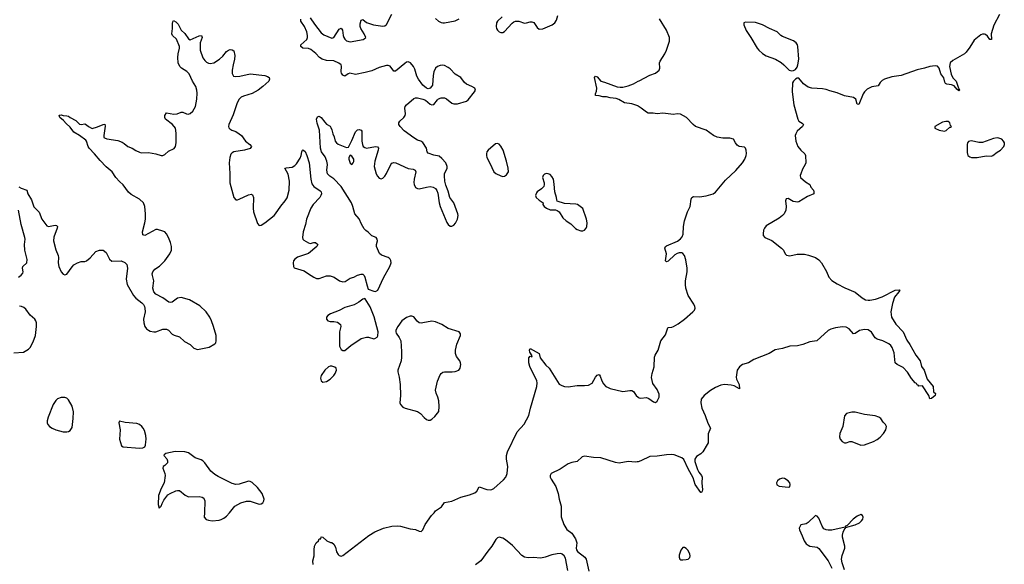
# Model space of a CAD drawing. Header units: inches. Extents: x 1843750 to 1959452, y 907112 to 1016326.
# Tile 80 of 137: x 1893193 to 1904030, y 999432 to 1005425. Entities that reach past the tile are written whole.
import ezdxf

# ---------------------------------------------------------------- set-up
doc = ezdxf.new("R2010")
doc.units = ezdxf.units.IN
doc.header["$MEASUREMENT"] = 0
for name, color, linetype in [('B8090', 7, 'Continuous'), ('B8999', 7, 'Continuous'), ('B9000', 7, 'Continuous'), ('B9909', 7, 'Continuous')]:
    doc.layers.add(name, color=color, linetype=linetype)

msp = doc.modelspace()

# ---------------------------------------------------------------- linework, layer by layer
at = {"layer": 'B8090', "color": 6}
for points, elevation in [([(1896390, 1005444), (1896436, 1005376), (1896475, 1005330), (1896510, 1005281), (1896540, 1005260), (1896630, 1005222), (1896652, 1005228), (1896710, 1005320), (1896730, 1005332), (1896744, 1005310), (1896752, 1005250), (1896759, 1005230), (1896770, 1005210), (1896790, 1005193), (1896830, 1005183), (1896972, 1005208), (1896986, 1005214), (1897001, 1005230), (1896986, 1005270), (1896948, 1005328), (1896942, 1005350), (1896941, 1005379), (1896950, 1005420), (1896970, 1005426), (1897010, 1005396), (1897088, 1005368), (1897190, 1005354), (1897210, 1005358), (1897230, 1005373), (1897290, 1005487)], 500), ([(1897770, 1005437), (1897802, 1005410), (1897830, 1005395), (1897850, 1005389), (1897870, 1005389), (1897986, 1005414), (1898030, 1005435)], 500), ([(1898502, 1005458), (1898450, 1005410), (1898440, 1005390), (1898436, 1005350), (1898441, 1005330), (1898452, 1005310), (1898470, 1005292), (1898490, 1005283), (1898510, 1005284), (1898530, 1005296), (1898612, 1005388), (1898630, 1005401), (1898650, 1005409), (1898688, 1005408), (1898750, 1005388), (1898770, 1005389), (1898810, 1005403), (1898830, 1005403), (1898853, 1005393), (1898890, 1005338), (1898910, 1005321), (1898950, 1005324), (1899052, 1005368), (1899082, 1005390), (1899101, 1005419), (1899115, 1005470)], 500), ([(1893185, 1003585), (1893210, 1003570), (1893270, 1003550), (1893284, 1003510), (1893322, 1003442), (1893350, 1003364), (1893408, 1003308), (1893437, 1003230), (1893490, 1003155), (1893510, 1003150), (1893584, 1003164), (1893599, 1003159), (1893608, 1003150), (1893606, 1003130), (1893569, 1003031), (1893565, 1002990), (1893591, 1002891), (1893617, 1002830), (1893621, 1002810), (1893617, 1002750), (1893623, 1002710), (1893648, 1002650), (1893670, 1002624), (1893690, 1002616), (1893710, 1002625), (1893770, 1002707), (1893790, 1002726), (1893830, 1002749), (1893870, 1002763), (1893910, 1002764), (1893930, 1002770), (1893970, 1002805), (1894030, 1002874), (1894070, 1002890), (1894110, 1002888), (1894144, 1002864), (1894183, 1002790), (1894208, 1002768), (1894310, 1002772), (1894350, 1002752), (1894373, 1002730), (1894380, 1002690), (1894366, 1002570), (1894376, 1002510), (1894444, 1002390), (1894470, 1002362), (1894536, 1002310), (1894555, 1002290), (1894565, 1002270), (1894571, 1002250), (1894574, 1002210), (1894556, 1002130), (1894558, 1002090), (1894570, 1002050), (1894590, 1002024), (1894609, 1002009), (1894630, 1001999), (1894670, 1001989), (1894690, 1001990), (1894770, 1002021), (1894810, 1002020), (1894830, 1002009), (1894870, 1001965), (1894892, 1001952), (1894950, 1001934), (1895005, 1001885), (1895070, 1001850), (1895110, 1001812), (1895150, 1001796), (1895280, 1001820), (1895342, 1001858), (1895351, 1001869), (1895357, 1001890), (1895355, 1001950), (1895327, 1002050), (1895305, 1002110), (1895284, 1002150), (1895244, 1002210), (1895176, 1002276), (1895063, 1002343), (1894970, 1002367), (1894930, 1002362), (1894870, 1002315), (1894850, 1002312), (1894836, 1002316), (1894770, 1002365), (1894690, 1002403), (1894668, 1002430), (1894659, 1002470), (1894671, 1002550), (1894654, 1002610), (1894651, 1002630), (1894657, 1002650), (1894681, 1002679), (1894730, 1002713), (1894790, 1002770), (1894844, 1002850), (1894863, 1002890), (1894862, 1002930), (1894852, 1002972), (1894832, 1003030), (1894810, 1003069), (1894790, 1003089), (1894770, 1003099), (1894710, 1003118), (1894690, 1003118), (1894570, 1003050), (1894550, 1003056), (1894545, 1003090), (1894572, 1003188), (1894578, 1003230), (1894577, 1003290), (1894569, 1003370), (1894557, 1003410), (1894511, 1003450), (1894421, 1003501), (1894390, 1003527), (1894330, 1003609), (1894290, 1003645), (1894252, 1003690), (1894211, 1003751), (1894145, 1003805), (1894077, 1003877), (1894018, 1003950), (1893958, 1004010), (1893947, 1004030), (1893929, 1004089), (1893920, 1004100), (1893851, 1004151), (1893790, 1004188), (1893750, 1004242), (1893704, 1004284), (1893676, 1004316), (1893634, 1004350), (1893628, 1004370), (1893630, 1004376), (1893650, 1004379), (1893670, 1004371), (1893710, 1004369), (1893730, 1004362), (1893747, 1004347), (1893810, 1004315), (1893850, 1004277), (1893870, 1004272), (1893910, 1004278), (1893930, 1004269), (1893950, 1004250), (1893990, 1004229), (1894050, 1004246), (1894110, 1004272), (1894130, 1004274), (1894134, 1004254), (1894119, 1004150), (1894120, 1004130), (1894125, 1004125), (1894153, 1004113), (1894274, 1004094), (1894319, 1004079), (1894344, 1004064), (1894383, 1004030), (1894430, 1004011), (1894470, 1003984), (1894510, 1003966), (1894530, 1003961), (1894610, 1003962), (1894690, 1003950), (1894750, 1003930), (1894770, 1003932), (1894790, 1003941), (1894830, 1003977), (1894892, 1004008), (1894907, 1004030), (1894914, 1004070), (1894915, 1004175), (1894907, 1004230), (1894875, 1004270), (1894799, 1004330), (1894790, 1004350), (1894790, 1004371), (1894810, 1004400), (1894890, 1004385), (1894927, 1004390), (1894970, 1004407), (1894990, 1004407), (1895030, 1004389), (1895046, 1004386), (1895070, 1004392), (1895100, 1004420), (1895127, 1004470), (1895142, 1004550), (1895145, 1004615), (1895142, 1004650), (1895130, 1004690), (1895096, 1004750), (1895058, 1004830), (1895034, 1004854), (1894975, 1004890), (1894956, 1004910), (1894938, 1004950), (1894932, 1005010), (1894937, 1005050), (1894953, 1005110), (1894953, 1005130), (1894918, 1005210), (1894876, 1005250), (1894867, 1005270), (1894876, 1005330), (1894875, 1005385), (1894877, 1005403), (1894885, 1005415), (1894910, 1005403), (1894937, 1005377), (1894970, 1005310), (1895010, 1005273), (1895050, 1005213), (1895070, 1005205), (1895170, 1005249), (1895195, 1005250), (1895202, 1005230), (1895179, 1005170), (1895180, 1005090), (1895210, 1005006), (1895230, 1004975), (1895250, 1004956), (1895270, 1004946), (1895290, 1004942), (1895330, 1004950), (1895392, 1004990), (1895430, 1005025), (1895470, 1005075), (1895490, 1005090), (1895510, 1005096), (1895530, 1005095), (1895550, 1005082), (1895562, 1005030), (1895558, 1004990), (1895542, 1004930), (1895531, 1004870), (1895533, 1004833), (1895545, 1004805), (1895570, 1004799), (1895617, 1004803), (1895730, 1004829), (1895890, 1004810), (1895921, 1004801), (1895939, 1004790), (1895944, 1004770), (1895935, 1004750), (1895870, 1004690), (1895816, 1004650), (1895750, 1004613), (1895656, 1004584), (1895630, 1004571), (1895609, 1004551), (1895585, 1004510), (1895543, 1004377), (1895496, 1004270), (1895492, 1004250), (1895496, 1004236), (1895505, 1004225), (1895527, 1004210), (1895570, 1004194), (1895610, 1004170), (1895633, 1004150), (1895677, 1004090), (1895726, 1004050), (1895743, 1004030), (1895731, 1004009), (1895669, 1003991), (1895550, 1003972), (1895530, 1003960), (1895516, 1003944), (1895504, 1003910), (1895499, 1003850), (1895507, 1003733), (1895507, 1003630), (1895549, 1003470), (1895570, 1003444), (1895590, 1003442), (1895610, 1003449), (1895710, 1003499), (1895744, 1003504), (1895757, 1003497), (1895768, 1003468), (1895761, 1003350), (1895768, 1003310), (1895810, 1003183), (1895830, 1003160), (1895850, 1003163), (1895890, 1003188), (1895992, 1003270), (1896010, 1003290), (1896067, 1003373), (1896116, 1003430), (1896135, 1003465), (1896160, 1003550), (1896162, 1003650), (1896147, 1003727), (1896112, 1003790), (1896124, 1003796), (1896190, 1003804), (1896220, 1003820), (1896240, 1003840), (1896280, 1003900), (1896292, 1003930), (1896298, 1003970), (1896305, 1003990), (1896310, 1003993), (1896334, 1003974), (1896355, 1003930), (1896379, 1003850), (1896399, 1003670), (1896410, 1003620), (1896430, 1003590), (1896501, 1003541), (1896510, 1003530), (1896515, 1003510), (1896509, 1003490), (1896497, 1003470), (1896423, 1003390), (1896396, 1003350), (1896349, 1003230), (1896338, 1003170), (1896312, 1003092), (1896304, 1003030), (1896310, 1003010), (1896320, 1003000), (1896370, 1002969), (1896390, 1002964), (1896430, 1002974), (1896450, 1002973), (1896473, 1002950), (1896463, 1002930), (1896370, 1002853), (1896250, 1002811), (1896222, 1002790), (1896208, 1002770), (1896204, 1002750), (1896205, 1002710), (1896214, 1002694), (1896323, 1002663), (1896370, 1002627), (1896430, 1002590), (1896458, 1002578), (1896490, 1002577), (1896570, 1002607), (1896610, 1002608), (1896653, 1002593), (1896712, 1002550), (1896750, 1002540), (1896775, 1002545), (1896830, 1002580), (1896870, 1002590), (1896910, 1002614), (1896950, 1002624), (1896970, 1002624), (1896984, 1002610), (1896993, 1002593), (1897016, 1002496), (1897030, 1002459), (1897090, 1002437), (1897110, 1002434), (1897133, 1002450), (1897197, 1002583), (1897267, 1002710), (1897280, 1002750), (1897277, 1002777), (1897272, 1002790), (1897261, 1002801), (1897248, 1002810), (1897174, 1002834), (1897153, 1002853), (1897120, 1002930), (1897120, 1002950), (1897130, 1002990), (1897127, 1003010), (1897115, 1003030), (1897067, 1003047), (1897030, 1003088), (1897004, 1003104), (1896984, 1003124), (1896954, 1003174), (1896930, 1003232), (1896881, 1003290), (1896860, 1003370), (1896843, 1003410), (1896731, 1003590), (1896650, 1003674), (1896605, 1003705), (1896581, 1003730), (1896572, 1003770), (1896580, 1003830), (1896573, 1003870), (1896556, 1003916), (1896516, 1003970), (1896503, 1004010), (1896494, 1004210), (1896467, 1004287), (1896460, 1004330), (1896470, 1004355), (1896490, 1004363), (1896511, 1004350), (1896550, 1004296), (1896570, 1004276), (1896610, 1004252), (1896619, 1004239), (1896630, 1004212), (1896638, 1004170), (1896655, 1004135), (1896664, 1004090), (1896678, 1004070), (1896697, 1004057), (1896790, 1004018), (1896810, 1004024), (1896850, 1004094), (1896888, 1004192), (1896910, 1004212), (1896930, 1004215), (1896950, 1004210), (1896957, 1004197), (1896958, 1004090), (1896965, 1004050), (1896975, 1004030), (1896990, 1004017), (1897010, 1004010), (1897109, 1004030), (1897130, 1004025), (1897142, 1004010), (1897140, 1003990), (1897100, 1003870), (1897095, 1003810), (1897117, 1003730), (1897130, 1003704), (1897150, 1003682), (1897170, 1003675), (1897190, 1003682), (1897210, 1003702), (1897230, 1003732), (1897277, 1003830), (1897290, 1003845), (1897310, 1003853), (1897333, 1003850), (1897469, 1003789), (1897522, 1003782), (1897547, 1003770), (1897553, 1003750), (1897535, 1003670), (1897532, 1003632), (1897536, 1003610), (1897550, 1003580), (1897570, 1003566), (1897590, 1003564), (1897670, 1003584), (1897710, 1003588), (1897743, 1003583), (1897768, 1003568), (1897785, 1003545), (1897796, 1003516), (1897811, 1003411), (1897822, 1003370), (1897894, 1003194), (1897910, 1003170), (1897930, 1003154), (1897950, 1003154), (1897970, 1003165), (1897990, 1003185), (1898013, 1003230), (1898018, 1003270), (1898016, 1003290), (1897972, 1003410), (1897926, 1003470), (1897910, 1003539), (1897884, 1003604), (1897873, 1003650), (1897868, 1003708), (1897870, 1003730), (1897897, 1003790), (1897897, 1003810), (1897883, 1003850), (1897839, 1003899), (1897810, 1003922), (1897750, 1003934), (1897690, 1003957), (1897679, 1003970), (1897672, 1004010), (1897630, 1004075), (1897609, 1004089), (1897570, 1004101), (1897530, 1004124), (1897423, 1004203), (1897380, 1004250), (1897367, 1004270), (1897364, 1004290), (1897376, 1004310), (1897422, 1004350), (1897434, 1004370), (1897438, 1004390), (1897431, 1004450), (1897435, 1004470), (1897449, 1004490), (1897530, 1004558), (1897550, 1004565), (1897570, 1004566), (1897631, 1004551), (1897658, 1004538), (1897710, 1004495), (1897730, 1004488), (1897750, 1004493), (1897790, 1004545), (1897804, 1004556), (1897830, 1004566), (1897850, 1004567), (1897870, 1004564), (1897890, 1004555), (1897950, 1004507), (1897970, 1004500), (1898010, 1004501), (1898110, 1004530), (1898130, 1004544), (1898200, 1004630), (1898208, 1004650), (1898201, 1004670), (1898171, 1004690), (1898110, 1004717), (1898090, 1004734), (1898049, 1004790), (1897984, 1004824), (1897930, 1004883), (1897910, 1004899), (1897870, 1004920), (1897850, 1004923), (1897819, 1004921), (1897790, 1004911), (1897769, 1004891), (1897751, 1004850), (1897742, 1004810), (1897735, 1004705), (1897727, 1004690), (1897710, 1004673), (1897690, 1004666), (1897670, 1004670), (1897630, 1004704), (1897582, 1004770), (1897565, 1004805), (1897542, 1004882), (1897528, 1004910), (1897493, 1004950), (1897470, 1004961), (1897450, 1004956), (1897430, 1004942), (1897330, 1004857), (1897310, 1004859), (1897270, 1004914), (1897250, 1004922), (1897230, 1004921), (1897150, 1004900), (1897070, 1004864), (1896997, 1004843), (1896890, 1004821), (1896825, 1004835), (1896809, 1004831), (1896770, 1004804), (1896750, 1004813), (1896735, 1004835), (1896730, 1004850), (1896734, 1004914), (1896730, 1004930), (1896707, 1004947), (1896650, 1004973), (1896570, 1004976), (1896522, 1004990), (1896493, 1005010), (1896454, 1005054), (1896397, 1005097), (1896370, 1005109), (1896310, 1005113), (1896287, 1005130), (1896289, 1005150), (1896353, 1005207), (1896361, 1005230), (1896362, 1005250), (1896352, 1005290), (1896326, 1005350), (1896286, 1005410), (1896286, 1005430)], 500), ([(1900000, 1004473), (1899996, 1004476), (1899930, 1004499), (1899848, 1004510), (1899786, 1004546), (1899757, 1004557), (1899690, 1004567), (1899650, 1004578), (1899610, 1004578), (1899570, 1004588), (1899529, 1004590), (1899532, 1004610), (1899543, 1004637), (1899544, 1004670), (1899521, 1004790), (1899530, 1004805), (1899550, 1004798), (1899590, 1004748), (1899630, 1004738), (1899767, 1004687), (1899801, 1004681), (1899830, 1004682), (1899890, 1004696), (1899950, 1004718), (1900000, 1004748)], 400), ([(1893180, 1002590), (1893208, 1002612), (1893226, 1002634), (1893231, 1002650), (1893225, 1002690), (1893229, 1002710), (1893271, 1002749), (1893274, 1002786), (1893250, 1002890), (1893246, 1002950), (1893254, 1003010), (1893251, 1003030), (1893210, 1003170), (1893179, 1003330)], 500), ([(1893130, 1001760), (1893234, 1001766), (1893290, 1001799), (1893310, 1001819), (1893341, 1001879), (1893366, 1001950), (1893379, 1002050), (1893377, 1002090), (1893371, 1002110), (1893358, 1002130), (1893310, 1002172), (1893261, 1002241), (1893239, 1002259), (1893212, 1002270), (1893190, 1002271)], 500), ([(1897753, 1000000), (1897770, 1000019), (1897836, 1000064), (1897869, 1000111), (1897950, 1000127), (1898048, 1000172), (1898145, 1000195), (1898174, 1000206), (1898201, 1000219), (1898223, 1000237), (1898250, 1000284), (1898334, 1000254), (1898370, 1000250), (1898390, 1000255), (1898410, 1000265), (1898518, 1000362), (1898544, 1000390), (1898559, 1000430), (1898564, 1000510), (1898551, 1000589), (1898550, 1000630), (1898560, 1000670), (1898670, 1000889), (1898745, 1000975), (1898795, 1001070), (1898814, 1001150), (1898884, 1001390), (1898887, 1001430), (1898883, 1001450), (1898808, 1001610), (1898798, 1001650), (1898795, 1001705), (1898810, 1001722), (1898830, 1001714), (1898835, 1001725), (1898807, 1001767), (1898804, 1001790), (1898810, 1001805), (1898844, 1001790), (1898910, 1001750), (1898923, 1001703), (1898983, 1001623), (1899019, 1001590), (1899130, 1001415), (1899161, 1001401), (1899190, 1001390), (1899230, 1001384), (1899330, 1001398), (1899410, 1001399), (1899455, 1001405), (1899493, 1001427), (1899530, 1001492), (1899550, 1001515), (1899570, 1001522), (1899583, 1001503), (1899599, 1001450), (1899618, 1001418), (1899645, 1001390), (1899670, 1001377), (1899692, 1001368), (1899830, 1001333), (1899910, 1001345), (1899930, 1001344), (1899950, 1001333), (1899979, 1001290), (1900000, 1001273)], 400), ([(1895502, 1000000), (1895559, 1000070), (1895628, 1000110), (1895690, 1000125), (1895730, 1000127), (1895830, 1000095), (1895850, 1000097), (1895870, 1000108), (1895880, 1000130), (1895882, 1000150), (1895863, 1000210), (1895810, 1000276), (1895750, 1000331), (1895730, 1000343), (1895710, 1000348), (1895607, 1000313), (1895570, 1000309), (1895530, 1000321), (1895378, 1000398), (1895341, 1000421), (1895298, 1000458), (1895230, 1000550), (1895210, 1000570), (1895190, 1000581), (1895124, 1000604), (1895050, 1000658), (1895010, 1000669), (1894905, 1000675), (1894800, 1000650), (1894783, 1000637), (1894778, 1000630), (1894812, 1000592), (1894821, 1000570), (1894818, 1000550), (1894810, 1000536), (1894790, 1000518), (1894771, 1000509), (1894769, 1000490), (1894791, 1000431), (1894795, 1000410), (1894782, 1000330), (1894750, 1000268), (1894722, 1000190), (1894716, 1000090), (1894728, 1000048), (1894750, 1000071), (1894760, 1000100), (1894781, 1000139), (1894825, 1000195), (1894848, 1000212), (1894910, 1000239), (1894930, 1000246), (1894950, 1000244), (1895013, 1000193), (1895050, 1000175), (1895170, 1000177), (1895203, 1000170), (1895218, 1000158), (1895225, 1000150), (1895231, 1000129), (1895227, 1000000)], 500), ([(1900000, 1000561), (1899990, 1000558), (1899970, 1000556), (1899890, 1000565), (1899790, 1000546), (1899750, 1000552), (1899590, 1000603), (1899510, 1000608), (1899410, 1000622), (1899385, 1000615), (1899330, 1000565), (1899270, 1000552), (1899230, 1000536), (1899142, 1000478), (1899043, 1000430), (1899033, 1000410), (1899032, 1000390), (1899041, 1000370), (1899094, 1000290), (1899121, 1000210), (1899130, 1000150), (1899152, 1000070), (1899152, 1000000)], 400)]:
    msp.add_lwpolyline(points, dxfattribs=dict(at, elevation=elevation))
at = {"layer": 'B8090', "color": 6, "elevation": 500}
for points in [[(1898450, 1004062), (1898430, 1004058), (1898348, 1003990), (1898335, 1003970), (1898329, 1003950), (1898329, 1003930), (1898335, 1003910), (1898368, 1003848), (1898411, 1003751), (1898433, 1003733), (1898488, 1003708), (1898510, 1003701), (1898530, 1003703), (1898550, 1003718), (1898571, 1003750), (1898570, 1003790), (1898550, 1003870), (1898513, 1003990), (1898490, 1004034), (1898470, 1004055)], [(1896830, 1003934), (1896816, 1003910), (1896816, 1003890), (1896830, 1003846), (1896850, 1003832), (1896865, 1003850), (1896870, 1003864), (1896869, 1003890), (1896850, 1003922)], [(1898990, 1003731), (1898970, 1003725), (1898953, 1003710), (1898948, 1003690), (1898964, 1003630), (1898965, 1003610), (1898960, 1003590), (1898937, 1003563), (1898889, 1003530), (1898880, 1003520), (1898870, 1003490), (1898878, 1003470), (1898910, 1003438), (1898955, 1003410), (1898950, 1003390), (1898965, 1003370), (1898990, 1003350), (1899030, 1003333), (1899090, 1003331), (1899110, 1003326), (1899130, 1003309), (1899170, 1003244), (1899206, 1003210), (1899257, 1003177), (1899310, 1003128), (1899330, 1003115), (1899370, 1003103), (1899390, 1003103), (1899410, 1003110), (1899428, 1003130), (1899434, 1003150), (1899438, 1003190), (1899430, 1003229), (1899390, 1003348), (1899363, 1003370), (1899331, 1003390), (1899315, 1003395), (1899190, 1003402), (1899109, 1003429), (1899103, 1003443), (1899101, 1003470), (1899082, 1003530), (1899076, 1003616), (1899067, 1003670), (1899050, 1003700), (1899030, 1003720), (1899008, 1003730)], [(1896990, 1002358), (1896970, 1002351), (1896924, 1002316), (1896874, 1002286), (1896770, 1002257), (1896710, 1002226), (1896614, 1002190), (1896584, 1002170), (1896571, 1002150), (1896570, 1002130), (1896586, 1002110), (1896610, 1002103), (1896650, 1002103), (1896690, 1002095), (1896723, 1002070), (1896728, 1002050), (1896712, 1001990), (1896713, 1001833), (1896730, 1001797), (1896750, 1001783), (1896770, 1001783), (1896839, 1001841), (1896950, 1001916), (1897011, 1001931), (1897031, 1001931), (1897090, 1001915), (1897103, 1001917), (1897126, 1001930), (1897134, 1001946), (1897139, 1001990), (1897095, 1002155), (1897050, 1002264), (1896995, 1002355)], [(1897510, 1002163), (1897490, 1002162), (1897450, 1002148), (1897400, 1002110), (1897354, 1002050), (1897332, 1002010), (1897331, 1001990), (1897337, 1001977), (1897369, 1001929), (1897386, 1001890), (1897395, 1001775), (1897396, 1001710), (1897391, 1001670), (1897356, 1001570), (1897354, 1001550), (1897370, 1001490), (1897381, 1001410), (1897385, 1001290), (1897377, 1001210), (1897384, 1001190), (1897410, 1001162), (1897435, 1001150), (1897573, 1001113), (1897606, 1001090), (1897646, 1001046), (1897670, 1001027), (1897690, 1001019), (1897710, 1001020), (1897730, 1001029), (1897763, 1001057), (1897807, 1001113), (1897810, 1001170), (1897805, 1001230), (1897794, 1001270), (1897775, 1001315), (1897771, 1001350), (1897793, 1001447), (1897822, 1001518), (1897830, 1001531), (1897850, 1001546), (1897870, 1001551), (1897951, 1001549), (1897986, 1001554), (1898027, 1001570), (1898041, 1001590), (1898048, 1001630), (1898045, 1001650), (1898038, 1001670), (1898000, 1001720), (1897991, 1001751), (1897989, 1001789), (1898004, 1001856), (1898046, 1001950), (1898045, 1001970), (1898030, 1001990), (1897907, 1002027), (1897838, 1002070), (1897770, 1002101), (1897730, 1002107), (1897630, 1002088), (1897610, 1002086), (1897590, 1002090), (1897567, 1002107), (1897530, 1002154)], [(1896630, 1001612), (1896610, 1001611), (1896590, 1001604), (1896552, 1001570), (1896510, 1001510), (1896502, 1001482), (1896511, 1001450), (1896530, 1001436), (1896570, 1001443), (1896610, 1001470), (1896651, 1001510), (1896664, 1001530), (1896679, 1001570), (1896677, 1001590), (1896662, 1001602)], [(1893690, 1001267), (1893650, 1001267), (1893610, 1001253), (1893590, 1001235), (1893561, 1001190), (1893506, 1001050), (1893495, 1001010), (1893496, 1000990), (1893504, 1000970), (1893520, 1000950), (1893550, 1000929), (1893590, 1000912), (1893670, 1000890), (1893710, 1000889), (1893730, 1000893), (1893750, 1000903), (1893770, 1000938), (1893783, 1001037), (1893785, 1001110), (1893770, 1001171), (1893730, 1001242), (1893710, 1001260)], [(1894290, 1001008), (1894284, 1000990), (1894298, 1000910), (1894293, 1000810), (1894314, 1000734), (1894330, 1000723), (1894510, 1000710), (1894550, 1000714), (1894570, 1000726), (1894577, 1000743), (1894582, 1000778), (1894585, 1000810), (1894580, 1000850), (1894565, 1000905), (1894552, 1000930), (1894536, 1000950), (1894510, 1000972), (1894482, 1000982), (1894352, 1000992)]]:
    msp.add_lwpolyline(points, close=True, dxfattribs=at)
at = {"layer": 'B8999', "color": 6}
for points, elevation in [([(1895227, 1000000), (1895225, 999950), (1895245, 999925), (1895270, 999916), (1895310, 999912), (1895390, 999919), (1895410, 999924), (1895441, 999939), (1895470, 999961), (1895502, 1000000)], 500), ([(1896424, 999430), (1896418, 999470), (1896434, 999526), (1896433, 999590), (1896439, 999630), (1896455, 999670), (1896482, 999690), (1896490, 999712), (1896506, 999714), (1896510, 999734), (1896530, 999732), (1896574, 999690), (1896613, 999673), (1896630, 999672), (1896650, 999652), (1896670, 999622), (1896680, 999570), (1896699, 999539), (1896710, 999528), (1896730, 999523), (1896750, 999529), (1897034, 999750), (1897103, 999790), (1897198, 999830), (1897290, 999852), (1897350, 999854), (1897384, 999850), (1897490, 999821), (1897550, 999815), (1897590, 999798), (1897610, 999794), (1897630, 999812), (1897654, 999870), (1897725, 999970), (1897753, 1000000)], 400), ([(1899152, 1000000), (1899153, 999953), (1899181, 999870), (1899215, 999815), (1899270, 999776), (1899310, 999711), (1899324, 999670), (1899319, 999610), (1899323, 999590), (1899333, 999573), (1899412, 999510), (1899427, 999490), (1899458, 999358)], 400), ([(1899224, 999364), (1899200, 999500), (1899184, 999524), (1899163, 999543), (1899150, 999551), (1899110, 999549), (1899050, 999535), (1898978, 999510), (1898930, 999501), (1898846, 999506), (1898790, 999504), (1898750, 999509), (1898720, 999530), (1898618, 999638), (1898541, 999701), (1898510, 999721), (1898470, 999730), (1898450, 999722), (1898435, 999705), (1898390, 999632), (1898344, 999576), (1898270, 999472), (1898210, 999425)], 400)]:
    msp.add_lwpolyline(points, dxfattribs=dict(at, elevation=elevation))
at = {"layer": 'B9000', "color": 6, "elevation": 400}
for points in [[(1903978, 1005482), (1903915, 1005365), (1903885, 1005270), (1903890, 1005206), (1903870, 1005206), (1903844, 1005244), (1903823, 1005263), (1903810, 1005267), (1903790, 1005266), (1903770, 1005257), (1903699, 1005201), (1903650, 1005122), (1903611, 1005069), (1903592, 1005050), (1903463, 1004977), (1903435, 1004950), (1903428, 1004910), (1903445, 1004825), (1903464, 1004784), (1903499, 1004750), (1903521, 1004681), (1903531, 1004669), (1903536, 1004650), (1903530, 1004642), (1903517, 1004657), (1903510, 1004657), (1903476, 1004696), (1903450, 1004709), (1903397, 1004717), (1903383, 1004723), (1903376, 1004736), (1903365, 1004785), (1903330, 1004831), (1903312, 1004892), (1903293, 1004913), (1903270, 1004919), (1903210, 1004911), (1903150, 1004890), (1903070, 1004873), (1902896, 1004810), (1902790, 1004796), (1902710, 1004770), (1902685, 1004755), (1902665, 1004735), (1902642, 1004698), (1902570, 1004686), (1902521, 1004659), (1902490, 1004632), (1902475, 1004610), (1902430, 1004493), (1902410, 1004495), (1902395, 1004550), (1902369, 1004569), (1902270, 1004589), (1902190, 1004621), (1902110, 1004641), (1902070, 1004657), (1902030, 1004664), (1901910, 1004671), (1901870, 1004681), (1901821, 1004721), (1901770, 1004780), (1901750, 1004783), (1901730, 1004772), (1901708, 1004750), (1901698, 1004730), (1901696, 1004630), (1901712, 1004490), (1901758, 1004330), (1901770, 1004310), (1901806, 1004286), (1901820, 1004270), (1901807, 1004250), (1901750, 1004200), (1901734, 1004170), (1901729, 1004150), (1901737, 1004090), (1901759, 1004030), (1901789, 1003989), (1901833, 1003950), (1901841, 1003930), (1901845, 1003850), (1901839, 1003830), (1901810, 1003782), (1901789, 1003730), (1901784, 1003710), (1901785, 1003690), (1901841, 1003641), (1901891, 1003610), (1901902, 1003582), (1901929, 1003549), (1901934, 1003530), (1901932, 1003510), (1901862, 1003478), (1901770, 1003420), (1901750, 1003417), (1901730, 1003419), (1901706, 1003426), (1901650, 1003456), (1901628, 1003452), (1901622, 1003430), (1901630, 1003370), (1901624, 1003330), (1901607, 1003290), (1901589, 1003270), (1901550, 1003240), (1901410, 1003156), (1901390, 1003130), (1901381, 1003110), (1901374, 1003070), (1901377, 1003050), (1901395, 1003030), (1901470, 1002995), (1901579, 1002910), (1901598, 1002890), (1901618, 1002850), (1901634, 1002834), (1901670, 1002828), (1901750, 1002846), (1901830, 1002845), (1901875, 1002835), (1901950, 1002808), (1901990, 1002782), (1902019, 1002750), (1902073, 1002653), (1902099, 1002590), (1902130, 1002556), (1902190, 1002517), (1902275, 1002475), (1902390, 1002427), (1902465, 1002365), (1902503, 1002343), (1902530, 1002337), (1902550, 1002337), (1902612, 1002348), (1902685, 1002375), (1902827, 1002450), (1902874, 1002454), (1902878, 1002450), (1902867, 1002430), (1902822, 1002370), (1902798, 1002302), (1902782, 1002210), (1902789, 1002150), (1902835, 1002075), (1902918, 1001990), (1902958, 1001898), (1902991, 1001850), (1903055, 1001735), (1903103, 1001670), (1903118, 1001610), (1903147, 1001567), (1903182, 1001470), (1903245, 1001390), (1903249, 1001329), (1903272, 1001310), (1903270, 1001290), (1903230, 1001257), (1903210, 1001253), (1903198, 1001290), (1903130, 1001397), (1903090, 1001394), (1903083, 1001403), (1903070, 1001408), (1903062, 1001422), (1903050, 1001428), (1903010, 1001475), (1902965, 1001545), (1902917, 1001597), (1902850, 1001631), (1902828, 1001650), (1902819, 1001759), (1902797, 1001817), (1902781, 1001841), (1902759, 1001859), (1902693, 1001893), (1902630, 1001911), (1902610, 1001924), (1902567, 1001987), (1902530, 1002014), (1902490, 1002017), (1902436, 1002004), (1902390, 1001973), (1902370, 1001967), (1902322, 1002022), (1902290, 1002043), (1902250, 1002047), (1902170, 1002033), (1902120, 1002020), (1902090, 1002006), (1901966, 1001890), (1901890, 1001881), (1901813, 1001850), (1901755, 1001835), (1901670, 1001832), (1901590, 1001806), (1901509, 1001791), (1901442, 1001750), (1901274, 1001686), (1901213, 1001650), (1901150, 1001629), (1901115, 1001605), (1901091, 1001570), (1901079, 1001490), (1901083, 1001470), (1901110, 1001410), (1901117, 1001363), (1901055, 1001395), (1901025, 1001405), (1900950, 1001409), (1900910, 1001402), (1900850, 1001377), (1900797, 1001343), (1900727, 1001290), (1900695, 1001250), (1900689, 1001210), (1900701, 1001150), (1900738, 1001070), (1900766, 1000986), (1900795, 1000930), (1900772, 1000868), (1900770, 1000770), (1900761, 1000750), (1900710, 1000670), (1900690, 1000649), (1900642, 1000618), (1900624, 1000590), (1900625, 1000565), (1900654, 1000474), (1900667, 1000447), (1900698, 1000410), (1900703, 1000390), (1900699, 1000330), (1900707, 1000253), (1900704, 1000236), (1900696, 1000224), (1900690, 1000221), (1900628, 1000310), (1900604, 1000384), (1900550, 1000481), (1900504, 1000584), (1900482, 1000602), (1900397, 1000637), (1900370, 1000642), (1900310, 1000638), (1900210, 1000621), (1900130, 1000620), (1900030, 1000572), (1900000, 1000561)], [(1900000, 1004748), (1900010, 1004754), (1900130, 1004815), (1900190, 1004838), (1900230, 1004870), (1900238, 1004890), (1900235, 1004950), (1900241, 1004970), (1900292, 1005048), (1900311, 1005090), (1900343, 1005190), (1900344, 1005230), (1900313, 1005310), (1900236, 1005436)], [(1900000, 1001273), (1900010, 1001264), (1900030, 1001260), (1900090, 1001269), (1900119, 1001258), (1900170, 1001221), (1900190, 1001214), (1900210, 1001229), (1900232, 1001270), (1900230, 1001306), (1900210, 1001355), (1900160, 1001420), (1900146, 1001486), (1900154, 1001530), (1900176, 1001604), (1900181, 1001710), (1900186, 1001734), (1900219, 1001790), (1900251, 1001890), (1900302, 1001958), (1900326, 1002034), (1900330, 1002039), (1900370, 1002043), (1900390, 1002050), (1900441, 1002079), (1900510, 1002130), (1900603, 1002210), (1900619, 1002230), (1900626, 1002250), (1900625, 1002270), (1900614, 1002294), (1900549, 1002389), (1900525, 1002470), (1900520, 1002510), (1900522, 1002550), (1900539, 1002650), (1900541, 1002690), (1900524, 1002784), (1900509, 1002830), (1900493, 1002853), (1900479, 1002859), (1900450, 1002860), (1900430, 1002854), (1900403, 1002837), (1900330, 1002769), (1900310, 1002759), (1900301, 1002770), (1900312, 1002850), (1900294, 1002910), (1900302, 1002930), (1900310, 1002938), (1900432, 1002988), (1900467, 1003013), (1900484, 1003036), (1900494, 1003066), (1900498, 1003150), (1900509, 1003210), (1900542, 1003310), (1900573, 1003370), (1900584, 1003450), (1900591, 1003469), (1900610, 1003479), (1900675, 1003475), (1900750, 1003485), (1900824, 1003510), (1900852, 1003528), (1900960, 1003660), (1901073, 1003767), (1901150, 1003850), (1901173, 1003890), (1901187, 1003930), (1901191, 1003951), (1901189, 1003989), (1901181, 1004010), (1901170, 1004022), (1901110, 1004030), (1901090, 1004045), (1901071, 1004070), (1901049, 1004110), (1901010, 1004122), (1900930, 1004122), (1900870, 1004133), (1900830, 1004150), (1900749, 1004209), (1900630, 1004250), (1900605, 1004270), (1900532, 1004350), (1900465, 1004385), (1900430, 1004390), (1900390, 1004381), (1900270, 1004398), (1900210, 1004388), (1900164, 1004396), (1900110, 1004398), (1900090, 1004406), (1900033, 1004453), (1900000, 1004473)]]:
    msp.add_lwpolyline(points, dxfattribs=at)
at = {"layer": 'B9000', "color": 6}
for points, elevation in [([(1901183, 1005397), (1901162, 1005390), (1901163, 1005370), (1901190, 1005306), (1901241, 1005230), (1901310, 1005110), (1901329, 1005089), (1901370, 1005054), (1901410, 1005028), (1901510, 1004989), (1901573, 1004953), (1901603, 1004930), (1901663, 1004870), (1901690, 1004863), (1901710, 1004867), (1901730, 1004878), (1901750, 1004902), (1901759, 1004930), (1901767, 1004990), (1901758, 1005130), (1901753, 1005150), (1901740, 1005170), (1901711, 1005191), (1901590, 1005239), (1901570, 1005252), (1901530, 1005290), (1901447, 1005327), (1901370, 1005370), (1901290, 1005394)], 400), ([(1903386, 1004306), (1903350, 1004296), (1903265, 1004250), (1903265, 1004230), (1903314, 1004210), (1903370, 1004199), (1903390, 1004207), (1903430, 1004241), (1903439, 1004241), (1903449, 1004250), (1903439, 1004259), (1903430, 1004290), (1903410, 1004305)], 500), ([(1903950, 1004125), (1903910, 1004119), (1903790, 1004075), (1903750, 1004075), (1903670, 1004091), (1903650, 1004089), (1903637, 1004083), (1903625, 1004070), (1903621, 1004050), (1903622, 1003962), (1903630, 1003930), (1903650, 1003915), (1903670, 1003907), (1903730, 1003907), (1903830, 1003926), (1903890, 1003923), (1903904, 1003930), (1903950, 1003969), (1903989, 1003991), (1904023, 1004030), (1904030, 1004050), (1904030, 1004070), (1904022, 1004090), (1904002, 1004110), (1903970, 1004123)], 500), ([(1902390, 1001108), (1902350, 1001108), (1902291, 1001090), (1902270, 1001065), (1902252, 1000950), (1902219, 1000870), (1902216, 1000836), (1902224, 1000810), (1902245, 1000785), (1902270, 1000770), (1902290, 1000769), (1902330, 1000784), (1902350, 1000785), (1902450, 1000742), (1902490, 1000746), (1902590, 1000785), (1902630, 1000805), (1902663, 1000830), (1902699, 1000870), (1902725, 1000910), (1902733, 1000950), (1902723, 1000970), (1902695, 1000995), (1902670, 1001036), (1902650, 1001052), (1902610, 1001067), (1902490, 1001080)], 500), ([(1901590, 1000379), (1901555, 1000370), (1901534, 1000350), (1901524, 1000330), (1901526, 1000306), (1901550, 1000292), (1901650, 1000282), (1901670, 1000286), (1901674, 1000310), (1901668, 1000330), (1901650, 1000350), (1901610, 1000375)], 500)]:
    msp.add_lwpolyline(points, close=True, dxfattribs=dict(at, elevation=elevation))
at = {"layer": 'B9909', "color": 6, "elevation": 500}
msp.add_lwpolyline([(1902270, 999370), (1902244, 999450), (1902239, 999490), (1902246, 999530), (1902274, 999610), (1902275, 999630), (1902247, 999730), (1902247, 999753), (1902255, 999785), (1902275, 999825), (1902285, 999830), (1902283, 999837), (1902390, 999867), (1902437, 999890), (1902459, 999910), (1902472, 999930), (1902476, 999950), (1902470, 999970), (1902450, 999979), (1902410, 999962), (1902368, 999930), (1902300, 999860), (1902281, 999850), (1902279, 999841), (1902133, 999807), (1902090, 999807), (1902070, 999811), (1902044, 999824), (1902024, 999850), (1901990, 999941), (1901970, 999961), (1901950, 999968), (1901870, 999892), (1901850, 999879), (1901790, 999867), (1901773, 999830), (1901776, 999810), (1901806, 999746), (1901826, 999690), (1901850, 999657), (1901870, 999641), (1901890, 999633), (1901970, 999619), (1901990, 999605), (1902092, 999472), (1902131, 999390)], dxfattribs=at)
msp.add_lwpolyline([(1900510, 999618), (1900490, 999616), (1900469, 999589), (1900452, 999532), (1900452, 999510), (1900460, 999490), (1900470, 999483), (1900490, 999480), (1900530, 999486), (1900550, 999490), (1900570, 999506), (1900574, 999526), (1900570, 999543), (1900550, 999583), (1900530, 999605)], close=True, dxfattribs=at)

doc.saveas('drawing.dxf')
